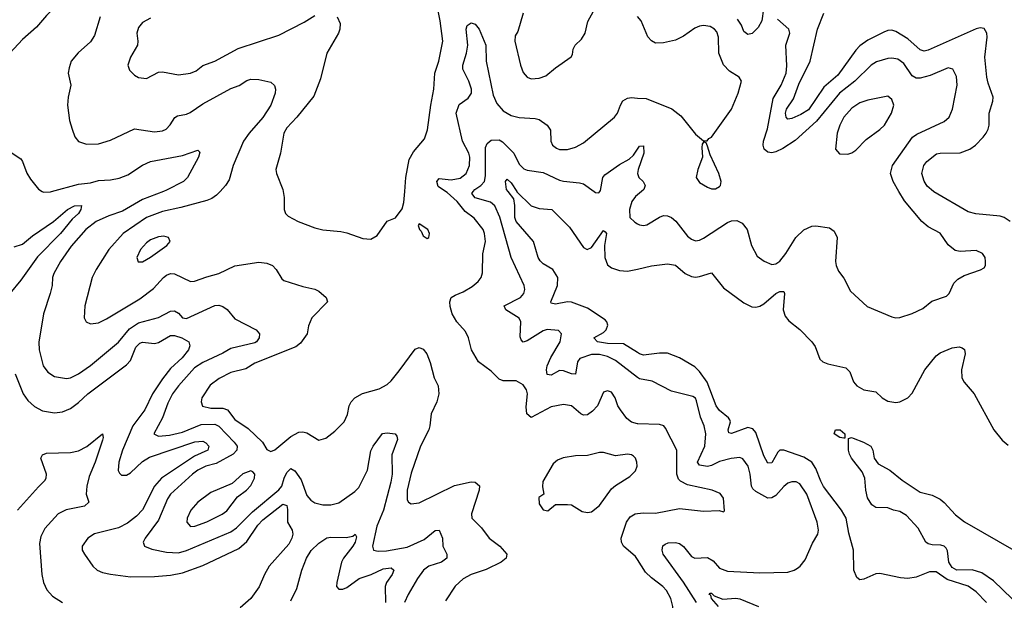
# Model space of a CAD drawing. Header units: inches. Extents: x 1245430 to 1420861, y 606325 to 671315.
# Tile 256 of 256: x 1376917 to 1381831, y 647961 to 650856. Entities that reach past the tile are written whole.
import ezdxf

# ---------------------------------------------------------------- set-up
doc = ezdxf.new("R2010")
doc.units = ezdxf.units.IN
doc.header["$MEASUREMENT"] = 0
for name, color, linetype in [('B3674', 7, 'Continuous'), ('B3675', 7, 'Continuous'), ('B3684', 7, 'Continuous'), ('B3685', 7, 'Continuous')]:
    doc.layers.add(name, color=color, linetype=linetype)

msp = doc.modelspace()

# ---------------------------------------------------------------- linework, layer by layer
at = {"layer": 'B3674', "color": 5}
for points, elevation in [([(1377634.7, 650000), (1377530, 649959), (1377430, 649901.3), (1377361.1, 649878.9), (1377299, 649850), (1377247.5, 649810), (1377173.6, 649726.4), (1377121.2, 649650), (1377087.9, 649590), (1377080.8, 649570), (1377078.2, 649530), (1377069.2, 649490), (1377035.8, 649390), (1377011.9, 649248.1), (1377014.1, 649210), (1377033.7, 649130), (1377057.9, 649097.9), (1377090, 649076.9), (1377150, 649067.1), (1377170, 649070.2), (1377210, 649090.2), (1377270, 649131.7), (1377410, 649248.1), (1377464.8, 649315.2), (1377510, 649345.2), (1377610, 649370.9), (1377670, 649402), (1377690, 649404.2), (1377710, 649392.7), (1377730, 649370.2), (1377750, 649365.6), (1377890, 649430.1), (1377910, 649432.8), (1377930, 649426.7), (1377951.7, 649411.7), (1377990, 649363.6), (1378096.3, 649310), (1378114.4, 649290), (1378112, 649270), (1378098.9, 649250), (1378090, 649245), (1377970, 649216.6), (1377930, 649193), (1377830, 649147.3), (1377790, 649120.2), (1377708.7, 649030), (1377679.8, 648990), (1377656.6, 648943.4), (1377630.1, 648869.9), (1377586.7, 648790), (1377610, 648779.6), (1377664.1, 648784.1), (1377730, 648799.7), (1377823, 648837), (1377890, 648839.4), (1377910, 648828.8), (1377987.3, 648750), (1378001.9, 648730), (1378000.8, 648710), (1377981.6, 648690), (1377897.3, 648642.7), (1377846.3, 648630), (1377806.5, 648610), (1377779, 648590), (1377670, 648490.7), (1377653.9, 648466.1), (1377610, 648360.4), (1377542.8, 648270), (1377533.7, 648250), (1377540.5, 648230), (1377576.3, 648216.3), (1377650, 648200.1), (1377710, 648197.6), (1377750, 648209.1), (1377970, 648302.2), (1377998, 648322), (1378078.9, 648401.1), (1378210, 648510.7), (1378225.8, 648530), (1378236.6, 648570), (1378250, 648598.4), (1378270, 648618.6), (1378290, 648606), (1378321.9, 648561.9), (1378350, 648482.4), (1378370, 648459.5), (1378390, 648447), (1378430, 648437), (1378470, 648436.5), (1378510, 648447.4), (1378590, 648502.4), (1378610, 648523.1), (1378653.4, 648610), (1378670, 648705.5), (1378680.6, 648730), (1378728.1, 648791.9), (1378750, 648795.6), (1378790.2, 648790.2), (1378799.3, 648779.3), (1378803.1, 648763.1), (1378774.7, 648685.3), (1378775.7, 648590), (1378769.7, 648550), (1378732.4, 648410), (1378699.3, 648330), (1378676.8, 648230), (1378683.1, 648210), (1378705, 648205), (1378746.9, 648206.9), (1378850, 648225.3), (1378936, 648264), (1378990, 648308.9), (1379010, 648310.4), (1379027.5, 648270), (1379028.5, 648230), (1379048.8, 648190), (1379047.8, 648170), (1379022.3, 648150), (1378958.9, 648130), (1378932.7, 648110), (1378902.5, 648070), (1378854.8, 647990), (1378837.4, 647950)], 840), ([(1377029.5, 650000), (1377036.3, 649996.3), (1377070, 649998.4), (1377076, 650000)], 840), ([(1377916.8, 650000), (1377899.2, 649980.8), (1377875.4, 649964.6), (1377850, 649954.9), (1377721, 649919), (1377630, 649900.6), (1377550, 649869.9), (1377433.5, 649790), (1377361.1, 649710), (1377297.7, 649610), (1377278.6, 649570), (1377241.4, 649430), (1377238.3, 649370), (1377249.1, 649349.1), (1377270, 649338.9), (1377310, 649345.2), (1377350, 649364.2), (1377516.6, 649463.4), (1377584.4, 649515.6), (1377634.7, 649570), (1377650, 649582.2), (1377670, 649590.2), (1377690, 649589.2), (1377770, 649551.2), (1377790, 649551.9), (1377850, 649574.5), (1377910, 649590.2), (1377990, 649629.2), (1378110, 649646.3), (1378150, 649642.3), (1378178, 649630), (1378197, 649610), (1378224.5, 649564.5), (1378235.6, 649555.6), (1378330, 649526), (1378390, 649513), (1378410, 649502.8), (1378446.8, 649470), (1378452.4, 649450), (1378375.3, 649370), (1378357.4, 649330), (1378351.5, 649290), (1378317.6, 649242.4), (1378294.6, 649225.4), (1378090, 649143.2), (1378044.7, 649115.3), (1377970, 649097), (1377912.6, 649067.4), (1377866.8, 649033.2), (1377826.2, 648970), (1377822, 648950), (1377829.5, 648929.5), (1377870, 648918.9), (1377930, 648918.7), (1377953.6, 648910), (1377990, 648863), (1378057.6, 648817.6), (1378128.4, 648750), (1378150, 648713), (1378170, 648702.4), (1378190, 648710.3), (1378270, 648776.9), (1378310, 648799.6), (1378330, 648801.5), (1378350, 648796.5), (1378410, 648759.3), (1378445.2, 648770), (1378490, 648804), (1378536.2, 648850), (1378553.4, 648886.6), (1378561.3, 648930), (1378571.1, 648950), (1378589.7, 648970), (1378627.5, 648992.5), (1378710, 649015.9), (1378750, 649036.9), (1378770, 649054.9), (1378810, 649104.9), (1378890, 649213.4), (1378910, 649221.1), (1378930, 649213.1), (1378948.9, 649190), (1378966, 649146), (1378985, 649070), (1379005.4, 649030), (1379008.5, 648990), (1378998.4, 648950), (1378970.2, 648890), (1378964.4, 648830), (1378958.2, 648810), (1378916.5, 648730), (1378870, 648595.1), (1378850.3, 648510.3), (1378850, 648461), (1378857.3, 648450), (1378870, 648442.4), (1378910, 648447.2), (1379086.6, 648533.4), (1379170, 648551), (1379190.6, 648550), (1379211.1, 648531.1), (1379210.3, 648510.3), (1379172.1, 648392.1), (1379173.7, 648370), (1379221.2, 648321.2), (1379260.4, 648270), (1379313.4, 648230), (1379347.3, 648190), (1379344, 648170), (1379319.1, 648150), (1379245.4, 648114.6), (1379170, 648089.8), (1379130, 648068.4), (1379089.4, 648030.6), (1379042.4, 647957.6)], 860), ([(1378232.2, 650000), (1378237.4, 649970), (1378236.3, 649910), (1378244, 649890), (1378256.4, 649876.4), (1378306.8, 649850), (1378390, 649818), (1378430, 649808.8), (1378519.5, 649800.5), (1378550, 649794), (1378630, 649764.9), (1378670, 649762), (1378700.1, 649779.9), (1378750, 649851), (1378792.1, 649867.9), (1378826.3, 649913.7), (1378834.5, 649945.5), (1378838.3, 650000)], 880), ([(1380000, 648841.2), (1379969.3, 648849.3), (1379947.6, 648867.6), (1379914.6, 648910), (1379902.2, 648930), (1379888.3, 648970), (1379870, 648998.7), (1379850, 649005.6), (1379830, 648998.4), (1379800.6, 648930), (1379776.3, 648903.7), (1379750, 648885.3), (1379730, 648883.1), (1379716.9, 648890), (1379670, 648930.8), (1379630, 648936.8), (1379570, 648924.8), (1379470, 648872.6), (1379448.2, 648890), (1379445, 648925), (1379450.5, 648990.5), (1379446.6, 649010), (1379430, 649035.8), (1379394.7, 649054.7), (1379330, 649055.8), (1379310, 649063.5), (1379270, 649103.5), (1379206, 649150), (1379171.5, 649210), (1379156.9, 649270), (1379141.8, 649301.8), (1379098.7, 649350), (1379075.4, 649390), (1379065.2, 649425.2), (1379063.5, 649450), (1379070, 649470.4), (1379090, 649483.1), (1379130, 649498.6), (1379174.2, 649525.8), (1379205.4, 649550), (1379220.4, 649570), (1379226.9, 649593.1), (1379228.2, 649688.2), (1379241, 649750), (1379237.1, 649790), (1379229.8, 649809.8), (1379185.7, 649865.7), (1379139.6, 649899.6), (1379099.6, 649950), (1379050, 649993.9), (1379041.1, 650000)], 860), ([(1380000, 649072.3), (1379890, 649157), (1379850, 649177), (1379810, 649187), (1379770, 649186.5), (1379713.1, 649166.9), (1379700.7, 649150), (1379690, 649087.7), (1379670, 649089.3), (1379630, 649105.4), (1379610, 649107.5), (1379570, 649083.5), (1379550, 649087.4), (1379545.6, 649110), (1379549.4, 649130), (1379567.8, 649172.2), (1379613.3, 649250), (1379621.3, 649290), (1379605.7, 649305.7), (1379550, 649311.2), (1379530, 649305), (1379450, 649255), (1379430, 649248.8), (1379419.7, 649259.7), (1379415.3, 649275.3), (1379418.1, 649350), (1379410, 649368.4), (1379343.5, 649410), (1379334.3, 649430), (1379416.4, 649470), (1379432.8, 649490), (1379438, 649510), (1379434.6, 649530), (1379369.9, 649670), (1379312.2, 649872.2), (1379288.7, 649928.7), (1379267.1, 649947.1), (1379190, 649968.7), (1379172.7, 649990), (1379180.2, 650000)], 840), ([(1380000, 649196), (1379930, 649239), (1379850, 649240.8), (1379800.4, 649250), (1379782.2, 649270), (1379830, 649297), (1379843.8, 649310), (1379852.2, 649332.2), (1379847.3, 649350), (1379838.8, 649358.8), (1379750, 649416.8), (1379670, 649447), (1379650, 649449), (1379590, 649436.8), (1379570, 649442.4), (1379566.9, 649450), (1379601.6, 649530), (1379602.8, 649570), (1379577.8, 649610), (1379530, 649638.8), (1379513.9, 649653.9), (1379504.1, 649670), (1379480.5, 649750), (1379395, 649850), (1379387.5, 649870), (1379387.9, 649930), (1379382.3, 649962.3), (1379354, 650000)], 820), ([(1379397.2, 650000), (1379398.3, 649998.2), (1379470, 649928.6), (1379510, 649915), (1379572.2, 649910), (1379660.9, 649820.9), (1379730, 649720.2), (1379748.5, 649710), (1379770, 649720.7), (1379830, 649805.5), (1379839.1, 649799.1), (1379844.7, 649790), (1379835.6, 649730), (1379837.1, 649670), (1379850, 649634), (1379870, 649618), (1379910, 649605), (1379950, 649601.5), (1380000, 649612.6)], 820), ([(1379783.4, 650000), (1379790, 649995.3), (1379807, 649993), (1379812.1, 650000)], 840), ([(1380000, 649983.7), (1379990, 649975.3), (1379971, 649950), (1379959.4, 649910), (1379961.7, 649870), (1379986.1, 649846.1), (1380000, 649838.9)], 840), ([(1376890, 649722.9), (1376930, 649737.1), (1376981.4, 649778.6), (1377085.7, 649850), (1377154.8, 649910), (1377190, 649928.8), (1377224.7, 649930), (1377221.4, 649910), (1377209.5, 649890), (1377179.2, 649860.8), (1377120.8, 649790), (1377005.6, 649674.4), (1376923.3, 649556.7), (1376868.3, 649490)], 820), ([(1376894.2, 649090), (1376934, 648990), (1376957.1, 648957.1), (1376990, 648926.4), (1377030, 648906.3), (1377090, 648895.9), (1377130, 648899.8), (1377170, 648917.6), (1377210, 648947.3), (1377256.2, 648990), (1377450, 649135), (1377470, 649156.8), (1377496.2, 649223.8), (1377516.4, 649243.6), (1377530, 649248), (1377590, 649242.1), (1377610, 649247), (1377670, 649281.9), (1377690, 649281), (1377725.5, 649270), (1377760.2, 649250), (1377765.6, 649230), (1377758.6, 649210), (1377726.9, 649170), (1377670, 649116.7), (1377630, 649064.6), (1377580.4, 648990), (1377540.7, 648910), (1377481.7, 648830), (1377429.5, 648709.5), (1377412.3, 648650), (1377408.7, 648608.7), (1377414.5, 648594.5), (1377424.9, 648584.9), (1377450, 648584.7), (1377470, 648596.1), (1377530, 648653), (1377565.2, 648674.8), (1377790.6, 648750.6), (1377830, 648753.8), (1377846, 648746), (1377861.2, 648730), (1377855.2, 648710), (1377790, 648679.3), (1377624, 648570), (1377589.7, 648530), (1377529, 648411), (1377499.7, 648380.3), (1377455.5, 648344.5), (1377410, 648321.5), (1377290, 648291.8), (1377256.2, 648270), (1377228.9, 648230), (1377229.4, 648210), (1377239.7, 648190), (1377282.2, 648130), (1377302.8, 648110), (1377330, 648098.4), (1377370, 648090.1), (1377470, 648077.2), (1377590, 648079.2), (1377670, 648085.7), (1377730, 648097.5), (1377830, 648134.4), (1378010, 648219.4), (1378050, 648253.8), (1378105, 648335), (1378130, 648362.1), (1378230, 648440.6), (1378250, 648434), (1378254, 648414), (1378253.9, 648350), (1378276.6, 648310), (1378279.7, 648290), (1378275.4, 648270), (1378259.9, 648240.1), (1378162.4, 648130), (1378138.8, 648090), (1378112, 648028), (1378070.4, 647969.6), (1378017.7, 647922.3)], 820), ([(1376905.6, 648410), (1377010, 648527.1), (1377042.5, 648557.5), (1377049, 648570), (1377049.8, 648590), (1377021.6, 648670), (1377030, 648686.7), (1377050, 648694), (1377170, 648697.6), (1377210, 648706.3), (1377251.7, 648728.3), (1377330.1, 648790.1), (1377333.3, 648773.3), (1377330, 648758.7), (1377293.8, 648650), (1377262.8, 648577.2), (1377252.2, 648530), (1377249.2, 648490), (1377262, 648450), (1377239.5, 648430), (1377148.2, 648411.8), (1377108.9, 648391.1), (1377042, 648318), (1377022.1, 648277.9), (1377015.6, 648244.4), (1377027.8, 648090), (1377035.9, 648050), (1377052.4, 648012.4), (1377081.2, 647981.2), (1377130, 647950.1)], 780), ([(1380000, 648164.2), (1379990, 648179.7), (1379930.9, 648230), (1379920.3, 648250), (1379918, 648270), (1379944.6, 648350), (1379963.6, 648376.4), (1379988.3, 648391.7), (1380000, 648393.1)], 860), ([(1378270, 647958), (1378300.4, 648019.7), (1378324.5, 648110), (1378348.7, 648171.3), (1378371.7, 648208.3), (1378410, 648245.2), (1378450, 648271.3), (1378470, 648275.3), (1378546.7, 648273.3), (1378579.1, 648280.9), (1378590.3, 648290.3), (1378596.9, 648276.9), (1378591, 648251), (1378579.8, 648230), (1378532.8, 648170), (1378523.3, 648150), (1378499, 648050), (1378498.6, 648030), (1378510, 648015.6), (1378530, 648016.5), (1378550, 648024.8), (1378611.2, 648068.8), (1378670.6, 648089.4), (1378730, 648116.8), (1378770, 648122.3), (1378784.2, 648110), (1378776.1, 648090), (1378747.5, 648050), (1378740.5, 648030), (1378742.2, 647950)], 820)]:
    msp.add_lwpolyline(points, dxfattribs=dict(at, elevation=elevation))
for points, elevation in [([(1378910, 649838), (1378906, 649830), (1378912, 649810), (1378921, 649801), (1378930, 649778), (1378950, 649764.7), (1378958, 649770), (1378962, 649790), (1378954, 649810)], 880), ([(1377636.1, 649776.1), (1377610, 649773.3), (1377570, 649758.2), (1377550, 649743.1), (1377520.2, 649710), (1377501.7, 649670), (1377508.9, 649648.9), (1377530, 649648.9), (1377570, 649671.3), (1377651.3, 649730), (1377667.6, 649750), (1377659.5, 649770)], 880), ([(1379810, 648697.8), (1379750, 648682), (1379690, 648681.1), (1379629, 648671), (1379600.9, 648659.1), (1379578.8, 648641.2), (1379527.5, 648552.5), (1379526, 648526), (1379532, 648490), (1379507.1, 648472.9), (1379510, 648442), (1379530, 648411.3), (1379552.9, 648407.1), (1379590, 648438), (1379650, 648439.1), (1379670, 648436.4), (1379723.4, 648403.4), (1379750, 648398.6), (1379770, 648401.8), (1379810, 648432.9), (1379870, 648516.1), (1379890, 648533.4), (1379962.2, 648577.8), (1379990, 648606), (1379997.7, 648630), (1379996.8, 648650), (1379990.9, 648670), (1379979.9, 648679.9), (1379970, 648686.4), (1379950, 648689.8), (1379890, 648680.9), (1379830, 648697.1)], 880), ([(1378070, 648605.6), (1378030, 648590.9), (1377977, 648543), (1377870, 648497.8), (1377805.2, 648450), (1377770.2, 648410), (1377753.4, 648370), (1377751.7, 648350), (1377770, 648329.3), (1377790.3, 648330.3), (1377850, 648352.7), (1377927.6, 648390), (1377950, 648406.3), (1378003.9, 648476.1), (1378048.5, 648510), (1378070, 648533.4), (1378088.4, 648570), (1378089.6, 648589.6), (1378080.7, 648600.7)], 860)]:
    msp.add_lwpolyline(points, close=True, dxfattribs=dict(at, elevation=elevation))
at = {"layer": 'B3675', "color": 5}
for points, elevation in [([(1376910, 651035.3), (1377055, 651125), (1377132.3, 651207.7), (1377237.7, 651302.3), (1377290, 651365.5), (1377310, 651378), (1377330, 651370.8), (1377335.3, 651350), (1377327.2, 651310), (1377328.5, 651250), (1377287.2, 651212.8), (1377232.9, 651130), (1377213, 651050), (1377201.6, 651030), (1377050, 650877.8), (1377000.7, 650819.3), (1376930, 650758.2), (1376868, 650690)], 840), ([(1378838.3, 650000), (1378843.1, 650070), (1378860.5, 650159.5), (1378882.4, 650197.6), (1378937, 650263), (1378952.4, 650307.6), (1378968.2, 650430), (1378983.8, 650510), (1378988.2, 650590), (1379008, 650650), (1379028.4, 650750), (1379015.8, 650850), (1378994.6, 650950)], 880), ([(1379430, 650889), (1379402.4, 650797.6), (1379390, 650775.3), (1379387.4, 650750), (1379416.5, 650630), (1379430, 650592.7), (1379449.4, 650569.4), (1379470, 650562), (1379510, 650565.5), (1379542.7, 650577.3), (1379590, 650616.9), (1379668.8, 650671.2), (1379676.3, 650683.7), (1379679.8, 650710), (1379688.5, 650730), (1379721.4, 650758.6), (1379738.6, 650790), (1379751.7, 650848.3), (1379780.6, 650899.4)], 880), ([(1377319.1, 650870), (1377290, 650778.4), (1377270, 650746.3), (1377209.3, 650690.7), (1377174.4, 650650), (1377163.7, 650616.3), (1377159.3, 650590), (1377171.8, 650530), (1377158.3, 650470), (1377156.1, 650430), (1377166.1, 650353.9), (1377178.5, 650310), (1377192.6, 650272.6), (1377210, 650248.4), (1377250, 650234.9), (1377310, 650237.4), (1377370, 650255.6), (1377490, 650311.5), (1377590, 650297.3), (1377630, 650302.8), (1377647, 650310), (1377668.4, 650331.6), (1377691.8, 650368.2), (1377703.6, 650376.4), (1377750, 650385.2), (1377767.1, 650392.9), (1377830, 650436.8), (1377970, 650512.8), (1378012.5, 650527.5), (1378050, 650552.6), (1378070, 650559.1), (1378110, 650559), (1378170, 650545.7), (1378188.1, 650528.1), (1378193.4, 650510), (1378191, 650490), (1378170.1, 650430), (1378130, 650368.2), (1378061.3, 650290), (1378034.3, 650250), (1377982, 650130), (1377961.8, 650058.2), (1377944.4, 650030), (1377916.8, 650000)], 860), ([(1377570, 650864.4), (1377530, 650843), (1377510, 650818), (1377501.7, 650790), (1377507, 650750), (1377504.9, 650730), (1377470.3, 650670), (1377457, 650630), (1377465.5, 650605.5), (1377490, 650579.1), (1377510, 650568), (1377550, 650563), (1377610, 650595.5), (1377630, 650596.8), (1377710, 650581.2), (1377769.8, 650590.2), (1377797.8, 650602.2), (1377831.5, 650628.5), (1377890, 650650.4), (1378006.5, 650713.5), (1378210, 650779.2), (1378336.5, 650843.5), (1378390, 650877)], 880), ([(1378500.7, 650870), (1378516.7, 650836.7), (1378514.9, 650810), (1378508.2, 650790), (1378450.3, 650690), (1378418, 650562), (1378384.5, 650475.5), (1378300.4, 650370), (1378250, 650316.3), (1378234.3, 650290), (1378218.6, 650190), (1378195.3, 650110), (1378198.7, 650090), (1378230.4, 650010), (1378232.2, 650000)], 880), ([(1379041.1, 650000), (1379005, 650025), (1378998.8, 650050), (1379010, 650064), (1379070, 650057.6), (1379114.4, 650065.6), (1379144.7, 650090), (1379160.9, 650130), (1379163.1, 650170), (1379158.5, 650190), (1379127.4, 650250), (1379094.5, 650390), (1379110, 650433.4), (1379154.5, 650465.5), (1379172.3, 650490), (1379172, 650510), (1379158.4, 650550), (1379128.4, 650610), (1379128.7, 650630), (1379147.1, 650690), (1379153.3, 650730), (1379144.2, 650810), (1379150, 650827.3), (1379170, 650840.5), (1379190, 650833.4), (1379210.4, 650810), (1379242.4, 650730), (1379245.2, 650650), (1379280.3, 650480.3), (1379297.9, 650437.9), (1379330, 650402.4), (1379370, 650378.6), (1379409.3, 650369.3), (1379490, 650364.4), (1379510, 650358), (1379550, 650330.8), (1379565.2, 650305.2), (1379568, 650250), (1379576.4, 650230), (1379595.5, 650215.5), (1379610, 650209.1), (1379650, 650208.4), (1379690, 650220.6), (1379730, 650241.8), (1379886, 650370), (1379900.5, 650390), (1379914.4, 650430), (1379927.6, 650452.4), (1379950, 650464.6), (1379970, 650467.8), (1380000, 650465.7)], 860), ([(1379180.2, 650000), (1379187.6, 650010), (1379217.5, 650030), (1379236.1, 650050), (1379242.2, 650077.8), (1379241.2, 650218.8), (1379250, 650239.6), (1379270, 650255), (1379310, 650257.1), (1379327.1, 650247.1), (1379382.2, 650190), (1379410, 650136.1), (1379433, 650113), (1379450, 650105.5), (1379530, 650094.5), (1379610, 650056.6), (1379630, 650051.4), (1379710, 650043.5), (1379730, 650037.7), (1379783.4, 650000)], 840), ([(1377076, 650000), (1377210, 650035.5), (1377270, 650043.4), (1377310, 650055.1), (1377370, 650058.3), (1377413.3, 650066.7), (1377457.3, 650082.7), (1377530, 650130.2), (1377570, 650149.2), (1377730, 650178.9), (1377806, 650206), (1377816.1, 650196.1), (1377809, 650170), (1377754, 650070), (1377734, 650050), (1377650, 650006), (1377634.7, 650000)], 840), ([(1379812.1, 650000), (1379815.4, 650004.6), (1379827.1, 650070), (1379837, 650083), (1379910, 650134.6), (1379959.1, 650160.9), (1379979.4, 650180.6), (1380000, 650210.8)], 840), ([(1376870, 650197.1), (1376921.7, 650161.7), (1376930.4, 650150), (1376951.7, 650091.7), (1376970, 650060.7), (1377010, 650010.7), (1377029.5, 650000)], 840), ([(1379354, 650000), (1379346.5, 650010), (1379340.5, 650050), (1379350, 650061.3), (1379370, 650043.2), (1379397.2, 650000)], 820)]:
    msp.add_lwpolyline(points, dxfattribs=dict(at, elevation=elevation))
at = {"layer": 'B3684', "color": 5}
for points, elevation in [([(1380000, 649838.9), (1380010, 649833.7), (1380030, 649830.3), (1380047, 649833), (1380110, 649871.6), (1380130, 649879.6), (1380150, 649878.6), (1380170, 649870.2), (1380191.8, 649851.8), (1380250, 649776.5), (1380270, 649761.2), (1380290, 649754.2), (1380310, 649756.5), (1380330, 649767.2), (1380450, 649845.5), (1380470, 649853.5), (1380495, 649855), (1380522.2, 649842.2), (1380546.7, 649810), (1380568.7, 649730), (1380597.8, 649677.7), (1380631.7, 649651.7), (1380670, 649635.8), (1380690, 649638.9), (1380710, 649651.6), (1380740.7, 649690), (1380789.8, 649770), (1380830, 649808.8), (1380870, 649826), (1380890, 649828.8), (1380957.8, 649817.8), (1380981.5, 649801.5), (1380996.5, 649770), (1380988.9, 649650), (1380991.7, 649630), (1381003, 649603), (1381030, 649566.8), (1381062.3, 649502.3), (1381146.2, 649426.2), (1381270, 649374.4), (1381290, 649368.7), (1381310, 649370.4), (1381370, 649390.4), (1381423.9, 649416.1), (1381468.2, 649451.8), (1381543, 649477), (1381555.6, 649490), (1381578.3, 649541.7), (1381598, 649562), (1381630, 649580.4), (1381711.6, 649608.4), (1381730, 649618.8), (1381736.2, 649630), (1381737.6, 649650), (1381734.7, 649670), (1381722, 649690), (1381690, 649705.1), (1381610, 649699.8), (1381585.9, 649705.9), (1381550, 649734), (1381511.2, 649791.2), (1381450, 649823.5), (1381419.3, 649850), (1381332.3, 649952.3), (1381304.9, 650000)], 840), ([(1380019.3, 650000), (1380000, 649983.7)], 840), ([(1381860.4, 649850), (1381830, 649869.8), (1381810, 649876.3), (1381688.8, 649888.8), (1381650, 649898.7), (1381478.4, 649998.4), (1381476.7, 650000)], 820), ([(1380000, 649612.6), (1380070, 649628.3), (1380150, 649638.6), (1380190, 649632.1), (1380238.5, 649590), (1380270, 649575), (1380290, 649572.2), (1380310, 649575.7), (1380370, 649594.6), (1380430, 649519.7), (1380530, 649443.5), (1380570, 649424.6), (1380590, 649422.6), (1380610, 649426.9), (1380630, 649438.9), (1380690, 649490.7), (1380710, 649500.9), (1380730, 649500.4), (1380734.5, 649490), (1380727.1, 649410), (1380737.8, 649377.8), (1380755.1, 649355.1), (1380810, 649311.8), (1380870.3, 649250), (1380886, 649226), (1380910, 649163), (1380924.9, 649150), (1380950, 649139.5), (1381039.6, 649119.6), (1381059.7, 649099.7), (1381078.4, 649050), (1381094, 649030), (1381130, 649010.5), (1381190, 649000.5), (1381220.5, 648970), (1381250, 648953.7), (1381290, 648946.7), (1381310, 648950.4), (1381349.7, 648970.3), (1381370, 648993.4), (1381434, 649110), (1381490, 649179.3), (1381510, 649194.9), (1381570, 649219.5), (1381605.2, 649225.2), (1381620.5, 649220.5), (1381631.8, 649211.8), (1381634.9, 649190), (1381617.8, 649110), (1381618.7, 649070), (1381630, 649048), (1381680.5, 648990), (1381777.6, 648810), (1381819.4, 648759.4), (1381850, 648734.9)], 820), ([(1381742.1, 647950), (1381690, 648003.2), (1381650, 648031), (1381545, 648065), (1381490, 648102.2), (1381457.4, 648102.6), (1381390, 648076.5), (1381350, 648068.9), (1381312.6, 648072.6), (1381210, 648094.8), (1381190, 648092.1), (1381130, 648065.6), (1381110, 648062.9), (1381094.2, 648074.1), (1381078.9, 648110), (1381078.3, 648210), (1381054.9, 648294.9), (1381041.6, 648370), (1381018.5, 648410), (1380928.6, 648528.6), (1380914.2, 648554.2), (1380890, 648618.2), (1380869.9, 648650), (1380830, 648674.6), (1380730, 648709.9), (1380710, 648709), (1380700.5, 648699.5), (1380670, 648645.7), (1380650, 648645.1), (1380630, 648680.3), (1380590, 648798), (1380575.6, 648815.6), (1380550, 648821.8), (1380470, 648792.8), (1380455.6, 648795.6), (1380452.8, 648810), (1380464.6, 648850), (1380460.1, 648860.1), (1380454.5, 648870), (1380410, 648907.5), (1380393.1, 648930), (1380348.5, 649048.5), (1380310, 649102), (1380285.8, 649125.8), (1380209.7, 649170), (1380150, 649193.3), (1380110, 649193.6), (1380030, 649182.9), (1380009.9, 649189.9), (1380000, 649196)], 820), ([(1380294, 647950), (1380230.2, 648050.2), (1380127.9, 648190), (1380122.7, 648210), (1380127.3, 648232.7), (1380138.8, 648241.2), (1380153.2, 648246.8), (1380190, 648249.2), (1380210, 648244.5), (1380229.1, 648229.1), (1380270, 648179), (1380286, 648170), (1380350, 648173.6), (1380377.3, 648157.3), (1380410, 648120.2), (1380450, 648106.5), (1380610, 648097.7), (1380750, 648101.5), (1380781.2, 648110), (1380799.2, 648120.8), (1380811.8, 648130), (1380837.4, 648162.6), (1380874, 648246), (1380899.8, 648290), (1380903.1, 648310), (1380897, 648350), (1380845.7, 648490), (1380810, 648541.5), (1380792, 648552), (1380770, 648551.8), (1380750, 648544.8), (1380730, 648528.8), (1380690, 648483.4), (1380670, 648471.1), (1380650, 648469.9), (1380590, 648502.5), (1380576.4, 648516.4), (1380569.4, 648530), (1380562.8, 648590), (1380552.6, 648630), (1380525.9, 648665.9), (1380510, 648672.7), (1380467.4, 648667.4), (1380410, 648652.5), (1380370, 648632.6), (1380350, 648627.6), (1380310, 648634.8), (1380299.1, 648650), (1380335.8, 648730), (1380340.5, 648790), (1380333.5, 648830), (1380314.5, 648874.5), (1380295.2, 648955.2), (1380289.1, 648969.1), (1380276.9, 648976.9), (1380170, 649003.7), (1380072.8, 649052.8), (1380010, 649064.6), (1380000, 649072.3)], 840), ([(1380000, 648393.1), (1380030, 648396.8), (1380090, 648395.5), (1380210, 648417.7), (1380330, 648404.9), (1380408, 648408), (1380430, 648402), (1380433.6, 648406.4), (1380429.4, 648470), (1380412.7, 648492.7), (1380373.2, 648510), (1380250, 648535.9), (1380214, 648554), (1380204.9, 648564.9), (1380196.6, 648590), (1380195.8, 648710), (1380139.8, 648819.8), (1380130.7, 648830.7), (1380110, 648838), (1380001, 648841), (1380000, 648841.2)], 860), ([(1381870, 647968.2), (1381776.8, 648056.8), (1381717.7, 648097.7), (1381670, 648112.5), (1381594.2, 648110), (1381570, 648123.5), (1381553.1, 648150), (1381547.1, 648207.1), (1381540.4, 648220.4), (1381530, 648229.9), (1381514.7, 648234.7), (1381470, 648237.2), (1381450, 648241.7), (1381438.3, 648250), (1381400.2, 648320.2), (1381342.9, 648382.9), (1381310, 648403), (1381278, 648410), (1381250, 648422), (1381190, 648423.9), (1381170, 648436.4), (1381148.7, 648471.3), (1381139.6, 648510), (1381133.8, 648570), (1381121.9, 648601.9), (1381068.2, 648670), (1381058.3, 648690), (1381053.7, 648710), (1381053.2, 648766.8), (1381067.6, 648772.4), (1381076, 648770), (1381128.2, 648750), (1381164, 648730), (1381174.7, 648710), (1381180.9, 648670), (1381201.4, 648641.4), (1381259.3, 648610), (1381320.2, 648560.2), (1381410, 648500.3), (1381470, 648484.4), (1381510, 648464.2), (1381530, 648448.8), (1381587.6, 648387.6), (1381632.1, 648352.1), (1381890, 648204.6)], 780), ([(1380000, 647653.6), (1380008, 647672), (1380030, 647743), (1380070, 647794.9), (1380130, 647826.7), (1380155.1, 647850), (1380169.7, 647870), (1380176, 647890), (1380176.1, 647930), (1380166.2, 647970), (1380145.6, 648010), (1380127.2, 648030), (1380070, 648072.1), (1380040.7, 648100.7), (1380000, 648164.2)], 860), ([(1380404.6, 647930), (1380369.2, 647970), (1380365.7, 647985.7), (1380357, 647990), (1380363.1, 647996.9), (1380370, 647996.1), (1380382.6, 647982.6), (1380425.9, 647965.9), (1380490, 647970.6), (1380510, 647967.9), (1380603.1, 647930)], 820)]:
    msp.add_lwpolyline(points, dxfattribs=dict(at, elevation=elevation))
at = {"layer": 'B3684', "color": 5, "elevation": 780}
msp.add_lwpolyline([(1381030, 648769.3), (1381010, 648773.2), (1380981.2, 648790), (1380988, 648810), (1381010.7, 648810), (1381034.8, 648790), (1381034, 648770)], close=True, dxfattribs=at)
at = {"layer": 'B3685', "color": 5}
for points, elevation in [([(1380629.5, 650910.5), (1380620.2, 650850), (1380602.4, 650817.6), (1380572, 650788), (1380550, 650783.2), (1380530, 650798), (1380519, 650830), (1380499.8, 650859.8)], 840), ([(1380000, 650465.7), (1380042.8, 650462.8), (1380171.1, 650411.1), (1380216.5, 650376.5), (1380290, 650284.7), (1380330, 650252), (1380347.3, 650252.7), (1380355.3, 650264.7), (1380370, 650271), (1380469.8, 650410.2), (1380502.8, 650490), (1380518.7, 650550), (1380507, 650570), (1380459, 650599), (1380430, 650631.8), (1380406.3, 650690), (1380404.6, 650770), (1380395.5, 650795.5), (1380384.7, 650810), (1380362.1, 650822.1), (1380330, 650826.8), (1380310, 650824), (1380285.5, 650814.5), (1380230, 650774), (1380190, 650754.8), (1380130, 650740.7), (1380090, 650739.8), (1380070, 650750.9), (1380051.7, 650771.7), (1380018.8, 650850), (1380000, 650872.4)], 860), ([(1381304.9, 650000), (1381276.2, 650050), (1381262, 650090), (1381271.9, 650130), (1381371.8, 650270), (1381393.9, 650286), (1381530, 650348.4), (1381555, 650370), (1381572.4, 650410), (1381596.2, 650530), (1381592.7, 650572.7), (1381574, 650610), (1381550, 650615.9), (1381461.2, 650578.8), (1381410, 650564.4), (1381390, 650564.1), (1381370, 650575.9), (1381330, 650637.2), (1381299.3, 650659.3), (1381270, 650664.9), (1381250, 650663.6), (1381193.4, 650646.6), (1381166.8, 650630), (1381085.5, 650550), (1381008.9, 650490), (1380893.5, 650350), (1380786.4, 650253.6), (1380725.7, 650214.3), (1380690, 650197.8), (1380670, 650192.5), (1380650, 650195.1), (1380631.4, 650211.4), (1380626.6, 650230), (1380628.4, 650250), (1380648.1, 650311.9), (1380676.4, 650463.6), (1380716.4, 650530), (1380741.6, 650590), (1380745.9, 650625.9), (1380740.6, 650730), (1380760.4, 650790), (1380755.8, 650810), (1380698.4, 650858.4)], 840), ([(1381476.7, 650000), (1381446.5, 650026.5), (1381431.1, 650051.1), (1381419.3, 650090), (1381428.6, 650130), (1381444.6, 650150), (1381492.7, 650187.3), (1381510, 650191.2), (1381610, 650191.6), (1381658.7, 650210), (1381686.9, 650230), (1381724.7, 650270), (1381740.7, 650290), (1381749.7, 650310.3), (1381754.7, 650330), (1381755.1, 650390), (1381774, 650450), (1381775.6, 650470), (1381750, 650539.3), (1381743.7, 650570), (1381734.2, 650670), (1381745.6, 650770), (1381743.5, 650790), (1381730, 650812.8), (1381710, 650816.4), (1381690, 650811.1), (1381450, 650704.8), (1381430, 650700.3), (1381410, 650706.2), (1381350, 650760.6), (1381290, 650796.8), (1381270, 650803.5), (1381250, 650802), (1381230, 650793.8), (1381150, 650755.2), (1381110, 650726.4), (1381090, 650705), (1381000.3, 650579.7), (1380930, 650519.7), (1380853.3, 650406.7), (1380815.6, 650384.4), (1380770, 650364.3), (1380750, 650360.5), (1380741.8, 650370), (1380738.1, 650390), (1380744.1, 650410), (1380779, 650461), (1380804.9, 650535.1), (1380861.4, 650650), (1380898, 650810), (1380929.2, 650889.2)], 820), ([(1380000, 650210.8), (1380010, 650225.5), (1380030, 650226.8), (1380031.5, 650190), (1380003.5, 650110), (1380000.6, 650090), (1380007.5, 650070), (1380028.9, 650050), (1380037.6, 650030), (1380031.2, 650010), (1380019.3, 650000)], 840)]:
    msp.add_lwpolyline(points, dxfattribs=dict(at, elevation=elevation))
at = {"layer": 'B3685', "color": 5, "elevation": 860}
for points in [[(1381250, 650475.3), (1381150, 650454.8), (1381110, 650441.5), (1381070, 650415.4), (1381030.2, 650370), (1381010.2, 650330), (1380997.2, 650290), (1380988, 650210), (1381008, 650188), (1381050, 650186.4), (1381070, 650192.2), (1381090, 650205.3), (1381140.7, 650259.3), (1381210, 650308.2), (1381232.9, 650330), (1381268.2, 650390), (1381279.6, 650430), (1381270, 650459)], [(1380330, 650246), (1380323.6, 650236.4), (1380321, 650219), (1380324, 650170), (1380301.6, 650110), (1380293, 650070), (1380310, 650044.9), (1380350, 650020.5), (1380370, 650013.4), (1380390, 650013.4), (1380410, 650024), (1380415.1, 650030), (1380418.4, 650050), (1380406.3, 650090), (1380363.2, 650183.2), (1380350, 650226), (1380342, 650242)]]:
    msp.add_lwpolyline(points, close=True, dxfattribs=at)

doc.saveas('drawing.dxf')
